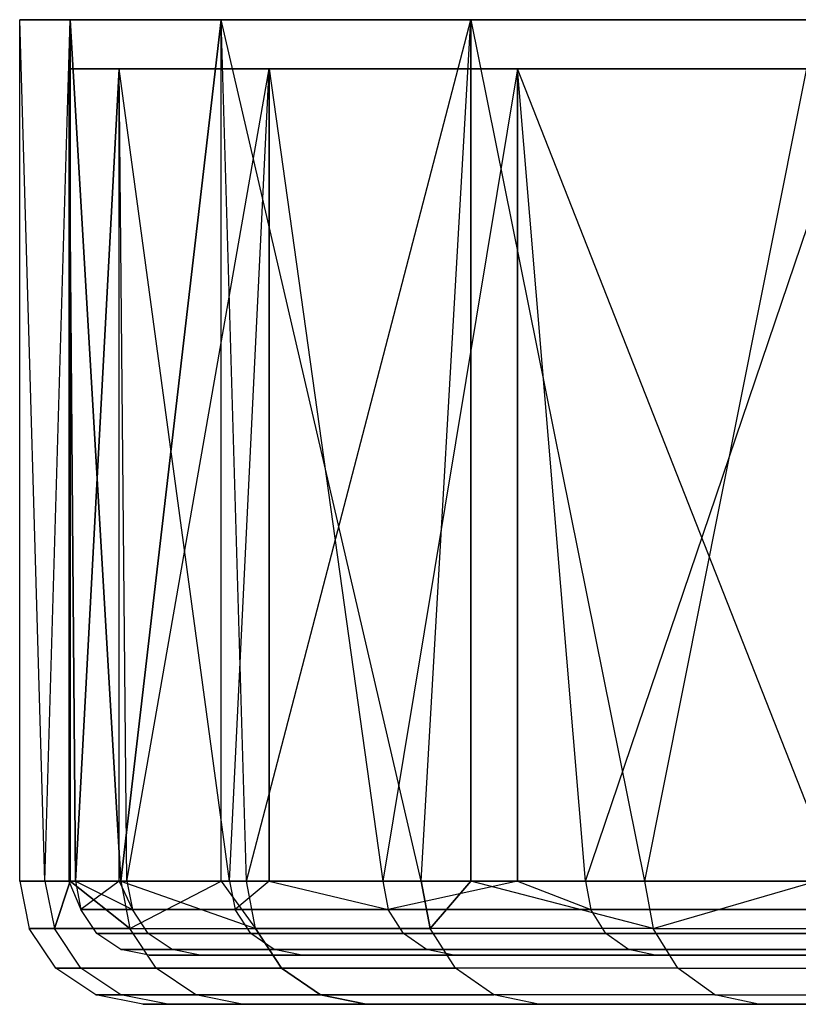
# Model space of a CAD drawing. Extents: x 0.01 to 2.77, y 0.07 to 2.63.
# Tile 1 of 39: x 0.01 to 0.14, y 0.07 to 0.23. Entities that reach past the tile are written whole.
import ezdxf

# ---------------------------------------------------------------- set-up
doc = ezdxf.new("R2010")
doc.units = 0
doc.header["$MEASUREMENT"] = 0
doc.layers.get('0').update_dxf_attribs({"color": 13, "linetype": 'CONTINUOUS'})

# ---------------------------------------------------------------- blocks, each defined once
blk = doc.blocks.new('AVA_LED_PM_STL')
at = {"color": 0}
for p, q in [((0.01782, 0.08749, 1.28625), (0.01378, 0.22528, 1.39173)), ((0.01378, 0.22528, 1.39173), (0.02186, 0.22528, 1.24275)), ((0.01378, 0.08749, 1.39173), (0.01378, 0.22528, 1.39173)), ((0.01782, 0.08749, 1.28625), (0.01378, 0.22528, 1.39173)), ((0.01378, 0.08749, 1.39173), (0.01378, 0.22528, 1.39173)), ((0.01782, 0.08749, 1.49721), (0.01378, 0.22528, 1.39173)), ((0.01782, 0.08749, 1.49721), (0.01378, 0.22528, 1.39173)), ((0.02186, 0.22528, 1.54072), (0.01378, 0.22528, 1.39173)), ((0.01378, 0.22528, 1.39173), (0.02186, 0.22528, 1.24275)), ((0.02186, 0.22528, 1.54072), (0.01378, 0.22528, 1.39173)), ((0.01782, 0.08749, 1.28625), (0.02186, 0.22528, 1.24275)), ((0.01782, 0.08749, 1.28625), (0.02186, 0.22528, 1.24275)), ((0.01782, 0.08749, 1.49721), (0.02186, 0.22528, 1.54072)), ((0.01782, 0.08749, 1.49721), (0.02186, 0.22528, 1.54072)), ((0.02993, 0.08749, 1.18139), (0.02186, 0.22528, 1.24275)), ((0.02186, 0.22528, 1.24275), (0.046, 0.22528, 1.09551)), ((0.02186, 0.08749, 1.24275), (0.02186, 0.22528, 1.24275)), ((0.02993, 0.08749, 1.18139), (0.02186, 0.22528, 1.24275)), ((0.02186, 0.08749, 1.24275), (0.02186, 0.22528, 1.24275)), ((0.046, 0.22528, 1.68795), (0.02186, 0.22528, 1.54072)), ((0.02186, 0.22528, 1.54072), (0.02993, 0.08749, 1.60208)), ((0.02186, 0.22528, 1.54072), (0.02993, 0.08749, 1.60208)), ((0.02186, 0.22528, 1.54072), (0.02186, 0.08749, 1.54072)), ((0.02186, 0.22528, 1.54072), (0.02186, 0.08749, 1.54072)), ((0.02186, 0.22528, 1.24275), (0.046, 0.22528, 1.09551)), ((0.046, 0.22528, 1.68795), (0.02186, 0.22528, 1.54072)), ((0.02993, 0.08749, 1.18139), (0.046, 0.22528, 1.09551)), ((0.02993, 0.08749, 1.18139), (0.046, 0.22528, 1.09551)), ((0.046, 0.22528, 1.68795), (0.02993, 0.08749, 1.60208)), ((0.046, 0.22528, 1.68795), (0.02993, 0.08749, 1.60208)), ((0.05003, 0.08749, 1.07776), (0.046, 0.22528, 1.09551)), ((0.046, 0.22528, 1.09551), (0.08591, 0.22528, 0.95175)), ((0.046, 0.08749, 1.09551), (0.046, 0.22528, 1.09551)), ((0.05003, 0.08749, 1.07776), (0.046, 0.22528, 1.09551)), ((0.046, 0.08749, 1.09551), (0.046, 0.22528, 1.09551)), ((0.046, 0.08749, 1.68795), (0.046, 0.22528, 1.68795)), ((0.05003, 0.08749, 1.7057), (0.046, 0.22528, 1.68795)), ((0.046, 0.08749, 1.68795), (0.046, 0.22528, 1.68795)), ((0.05003, 0.08749, 1.7057), (0.046, 0.22528, 1.68795)), ((0.078, 0.08749, 1.80749), (0.046, 0.22528, 1.68795)), ((0.078, 0.08749, 1.80749), (0.046, 0.22528, 1.68795)), ((0.08591, 0.22528, 1.83171), (0.046, 0.22528, 1.68795)), ((0.046, 0.22528, 1.09551), (0.08591, 0.22528, 0.95175)), ((0.08591, 0.22528, 1.83171), (0.046, 0.22528, 1.68795)), ((0.05003, 0.08749, 1.07776), (0.08591, 0.22528, 0.95175)), ((0.05003, 0.08749, 1.07776), (0.08591, 0.22528, 0.95175)), ((0.078, 0.08749, 0.97598), (0.08591, 0.22528, 0.95175)), ((0.078, 0.08749, 0.97598), (0.08591, 0.22528, 0.95175)), ((0.078, 0.08749, 1.80749), (0.08591, 0.22528, 1.83171)), ((0.078, 0.08749, 1.80749), (0.08591, 0.22528, 1.83171)), ((0.08591, 0.08749, 0.95175), (0.08591, 0.22528, 0.95175)), ((0.08591, 0.22528, 0.95175), (0.11368, 0.08749, 0.87663)), ((0.08591, 0.22528, 0.95175), (0.11368, 0.08749, 0.87663)), ((0.08591, 0.22528, 0.95175), (0.14114, 0.22528, 0.81314)), ((0.08591, 0.08749, 0.95175), (0.08591, 0.22528, 0.95175)), ((0.14114, 0.22528, 1.97032), (0.08591, 0.22528, 1.83171)), ((0.08591, 0.22528, 1.83171), (0.11368, 0.08749, 1.90683)), ((0.08591, 0.22528, 1.83171), (0.11368, 0.08749, 1.90683)), ((0.08591, 0.22528, 1.83171), (0.08591, 0.08749, 1.83171)), ((0.08591, 0.22528, 1.83171), (0.08591, 0.08749, 1.83171)), ((0.08591, 0.22528, 0.95175), (0.14114, 0.22528, 0.81314)), ((0.14114, 0.22528, 1.97032), (0.08591, 0.22528, 1.83171)), ((0.14114, 0.22528, 0.81314), (0.11368, 0.08749, 0.87663)), ((0.14114, 0.22528, 0.81314), (0.11368, 0.08749, 0.87663)), ((0.14114, 0.22528, 1.97032), (0.11368, 0.08749, 1.90683)), ((0.14114, 0.22528, 1.97032), (0.11368, 0.08749, 1.90683)), ((0.02268, 0.08749, 1.44486), (0.02165, 0.21741, 1.39173)), ((0.02165, 0.21741, 1.39173), (0.02968, 0.21741, 1.53986)), ((0.02968, 0.21741, 1.2436), (0.02165, 0.21741, 1.39173)), ((0.02165, 0.21741, 1.39173), (0.02268, 0.08749, 1.33861)), ((0.02165, 0.21741, 1.39173), (0.02268, 0.08749, 1.33861)), ((0.02165, 0.21741, 1.39173), (0.02165, 0.08749, 1.39173)), ((0.02165, 0.21741, 1.39173), (0.02165, 0.08749, 1.39173)), ((0.02268, 0.08749, 1.44486), (0.02165, 0.21741, 1.39173)), ((0.02165, 0.21741, 1.39173), (0.02968, 0.21741, 1.53986)), ((0.02968, 0.21741, 1.2436), (0.02165, 0.21741, 1.39173)), ((0.02268, 0.08749, 1.44486), (0.02968, 0.21741, 1.53986)), ((0.02268, 0.08749, 1.44486), (0.02968, 0.21741, 1.53986)), ((0.02968, 0.21741, 1.2436), (0.02268, 0.08749, 1.33861)), ((0.02968, 0.21741, 1.2436), (0.02268, 0.08749, 1.33861)), ((0.03092, 0.08749, 1.55079), (0.02968, 0.21741, 1.53986)), ((0.02968, 0.21741, 1.53986), (0.05369, 0.21741, 1.68626)), ((0.02968, 0.08749, 1.53986), (0.02968, 0.21741, 1.53986)), ((0.03092, 0.08749, 1.55079), (0.02968, 0.21741, 1.53986)), ((0.02968, 0.08749, 1.53986), (0.02968, 0.21741, 1.53986)), ((0.02968, 0.08749, 1.2436), (0.02968, 0.21741, 1.2436)), ((0.03092, 0.08749, 1.23268), (0.02968, 0.21741, 1.2436)), ((0.02968, 0.08749, 1.2436), (0.02968, 0.21741, 1.2436)), ((0.03092, 0.08749, 1.23268), (0.02968, 0.21741, 1.2436)), ((0.04734, 0.08749, 1.1277), (0.02968, 0.21741, 1.2436)), ((0.04734, 0.08749, 1.1277), (0.02968, 0.21741, 1.2436)), ((0.05369, 0.21741, 1.09721), (0.02968, 0.21741, 1.2436)), ((0.02968, 0.21741, 1.53986), (0.05369, 0.21741, 1.68626)), ((0.05369, 0.21741, 1.09721), (0.02968, 0.21741, 1.2436)), ((0.03092, 0.08749, 1.55079), (0.05369, 0.21741, 1.68626)), ((0.03092, 0.08749, 1.55079), (0.05369, 0.21741, 1.68626)), ((0.04734, 0.08749, 1.65576), (0.05369, 0.21741, 1.68626)), ((0.04734, 0.08749, 1.65576), (0.05369, 0.21741, 1.68626)), ((0.04734, 0.08749, 1.1277), (0.05369, 0.21741, 1.09721)), ((0.04734, 0.08749, 1.1277), (0.05369, 0.21741, 1.09721)), ((0.05369, 0.08749, 1.68626), (0.05369, 0.21741, 1.68626)), ((0.05369, 0.21741, 1.68626), (0.07184, 0.08749, 1.75915)), ((0.05369, 0.21741, 1.68626), (0.07184, 0.08749, 1.75915)), ((0.05369, 0.21741, 1.68626), (0.09337, 0.21741, 1.8292)), ((0.05369, 0.08749, 1.68626), (0.05369, 0.21741, 1.68626)), ((0.09337, 0.21741, 0.95426), (0.05369, 0.21741, 1.09721)), ((0.05369, 0.21741, 1.09721), (0.07184, 0.08749, 1.02431)), ((0.05369, 0.21741, 1.09721), (0.07184, 0.08749, 1.02431)), ((0.05369, 0.21741, 1.09721), (0.05369, 0.08749, 1.09721)), ((0.05369, 0.21741, 1.09721), (0.05369, 0.08749, 1.09721)), ((0.09337, 0.21741, 0.95426), (0.05369, 0.21741, 1.09721)), ((0.05369, 0.21741, 1.68626), (0.09337, 0.21741, 1.8292)), ((0.09337, 0.21741, 1.8292), (0.07184, 0.08749, 1.75915)), ((0.09337, 0.21741, 1.8292), (0.07184, 0.08749, 1.75915)), ((0.09337, 0.21741, 0.95426), (0.07184, 0.08749, 1.02431)), ((0.09337, 0.21741, 0.95426), (0.07184, 0.08749, 1.02431)), ((0.10428, 0.08749, 1.86033), (0.09337, 0.21741, 1.8292)), ((0.09337, 0.21741, 1.8292), (0.14828, 0.21741, 1.96701)), ((0.09337, 0.21741, 1.8292), (0.09337, 0.08749, 1.8292)), ((0.09337, 0.21741, 1.8292), (0.09337, 0.08749, 1.8292)), ((0.10428, 0.08749, 1.86033), (0.09337, 0.21741, 1.8292)), ((0.09337, 0.08749, 0.95426), (0.09337, 0.21741, 0.95426)), ((0.10428, 0.08749, 0.92314), (0.09337, 0.21741, 0.95426)), ((0.09337, 0.08749, 0.95426), (0.09337, 0.21741, 0.95426)), ((0.10428, 0.08749, 0.92314), (0.09337, 0.21741, 0.95426)), ((0.14446, 0.08749, 0.82478), (0.09337, 0.21741, 0.95426)), ((0.14446, 0.08749, 0.82478), (0.09337, 0.21741, 0.95426)), ((0.14828, 0.21741, 0.81645), (0.09337, 0.21741, 0.95426)), ((0.14828, 0.21741, 0.81645), (0.09337, 0.21741, 0.95426)), ((0.09337, 0.21741, 1.8292), (0.14828, 0.21741, 1.96701)), ((0.10428, 0.08749, 1.86033), (0.14828, 0.21741, 1.96701)), ((0.10428, 0.08749, 1.86033), (0.14828, 0.21741, 1.96701)), ((0.01782, 0.08749, 1.28625), (0.01378, 0.08749, 1.39173)), ((0.01378, 0.08749, 1.39173), (0.01782, 0.08749, 1.49721)), ((0.01378, 0.08749, 1.39173), (0.01782, 0.08749, 1.49721)), ((0.01378, 0.08749, 1.39173), (0.01528, 0.07995, 1.39173)), ((0.01782, 0.08749, 1.28625), (0.01378, 0.08749, 1.39173)), ((0.01378, 0.08749, 1.39173), (0.01528, 0.07995, 1.39173)), ((0.02186, 0.08749, 1.24275), (0.01782, 0.08749, 1.28625)), ((0.01782, 0.08749, 1.49721), (0.02186, 0.08749, 1.54072)), ((0.01782, 0.08749, 1.49721), (0.02186, 0.08749, 1.54072)), ((0.01782, 0.08749, 1.49721), (0.01932, 0.07995, 1.4971)), ((0.01782, 0.08749, 1.49721), (0.01932, 0.07995, 1.4971)), ((0.01782, 0.08749, 1.28625), (0.01932, 0.07995, 1.28637)), ((0.01782, 0.08749, 1.28625), (0.01932, 0.07995, 1.28637)), ((0.02186, 0.08749, 1.24275), (0.01782, 0.08749, 1.28625)), ((0.01932, 0.07995, 1.4971), (0.02186, 0.08749, 1.54072)), ((0.02186, 0.08749, 1.24275), (0.01932, 0.07995, 1.28637)), ((0.02186, 0.08749, 1.24275), (0.01932, 0.07995, 1.28637)), ((0.01932, 0.07995, 1.4971), (0.02186, 0.08749, 1.54072)), ((0.02268, 0.08749, 1.33861), (0.02165, 0.08749, 1.39173)), ((0.02165, 0.08749, 1.39173), (0.02358, 0.08297, 1.33864)), ((0.02165, 0.08749, 1.39173), (0.02358, 0.08297, 1.33864)), ((0.02165, 0.08749, 1.39173), (0.02358, 0.08297, 1.44482)), ((0.02165, 0.08749, 1.39173), (0.02358, 0.08297, 1.44482)), ((0.02165, 0.08749, 1.39173), (0.02268, 0.08749, 1.44486)), ((0.02268, 0.08749, 1.33861), (0.02165, 0.08749, 1.39173)), ((0.02165, 0.08749, 1.39173), (0.02268, 0.08749, 1.44486)), ((0.02993, 0.08749, 1.18139), (0.02186, 0.08749, 1.24275)), ((0.02186, 0.08749, 1.54072), (0.02993, 0.08749, 1.60208)), ((0.02186, 0.08749, 1.24275), (0.03141, 0.07995, 1.18162)), ((0.02186, 0.08749, 1.24275), (0.03141, 0.07995, 1.18162)), ((0.02993, 0.08749, 1.18139), (0.02186, 0.08749, 1.24275)), ((0.03141, 0.07995, 1.60185), (0.02186, 0.08749, 1.54072)), ((0.03141, 0.07995, 1.60185), (0.02186, 0.08749, 1.54072)), ((0.02186, 0.08749, 1.54072), (0.02993, 0.08749, 1.60208)), ((0.02968, 0.08749, 1.2436), (0.02268, 0.08749, 1.33861)), ((0.02268, 0.08749, 1.33861), (0.02358, 0.08297, 1.33864)), ((0.02268, 0.08749, 1.33861), (0.02358, 0.08297, 1.33864)), ((0.02268, 0.08749, 1.44486), (0.02358, 0.08297, 1.44482)), ((0.02268, 0.08749, 1.44486), (0.02358, 0.08297, 1.44482)), ((0.02268, 0.08749, 1.44486), (0.03181, 0.08297, 1.55068)), ((0.02268, 0.08749, 1.44486), (0.02968, 0.08749, 1.53986)), ((0.02268, 0.08749, 1.44486), (0.03181, 0.08297, 1.55068)), ((0.02268, 0.08749, 1.44486), (0.02968, 0.08749, 1.53986)), ((0.02968, 0.08749, 1.2436), (0.02268, 0.08749, 1.33861)), ((0.02968, 0.08749, 1.2436), (0.02358, 0.08297, 1.33864)), ((0.02968, 0.08749, 1.2436), (0.02358, 0.08297, 1.33864)), ((0.03092, 0.08749, 1.23268), (0.02968, 0.08749, 1.2436)), ((0.02968, 0.08749, 1.2436), (0.03181, 0.08297, 1.23278)), ((0.02968, 0.08749, 1.2436), (0.03181, 0.08297, 1.23278)), ((0.02968, 0.08749, 1.53986), (0.03181, 0.08297, 1.55068)), ((0.02968, 0.08749, 1.53986), (0.03181, 0.08297, 1.55068)), ((0.02968, 0.08749, 1.53986), (0.03092, 0.08749, 1.55079)), ((0.02968, 0.08749, 1.53986), (0.03092, 0.08749, 1.55079)), ((0.03092, 0.08749, 1.23268), (0.02968, 0.08749, 1.2436)), ((0.046, 0.08749, 1.09551), (0.02993, 0.08749, 1.18139)), ((0.02993, 0.08749, 1.60208), (0.046, 0.08749, 1.68795)), ((0.02993, 0.08749, 1.60208), (0.046, 0.08749, 1.68795)), ((0.02993, 0.08749, 1.60208), (0.03141, 0.07995, 1.60185)), ((0.02993, 0.08749, 1.18139), (0.03141, 0.07995, 1.18162)), ((0.02993, 0.08749, 1.18139), (0.03141, 0.07995, 1.18162)), ((0.02993, 0.08749, 1.18139), (0.05148, 0.07995, 1.0781)), ((0.02993, 0.08749, 1.18139), (0.05148, 0.07995, 1.0781)), ((0.046, 0.08749, 1.09551), (0.02993, 0.08749, 1.18139)), ((0.02993, 0.08749, 1.60208), (0.03141, 0.07995, 1.60185)), ((0.04734, 0.08749, 1.1277), (0.03092, 0.08749, 1.23268)), ((0.03092, 0.08749, 1.23268), (0.03181, 0.08297, 1.23278)), ((0.03092, 0.08749, 1.23268), (0.03181, 0.08297, 1.23278)), ((0.03092, 0.08749, 1.55079), (0.03181, 0.08297, 1.55068)), ((0.03092, 0.08749, 1.55079), (0.03181, 0.08297, 1.55068)), ((0.03092, 0.08749, 1.55079), (0.04734, 0.08749, 1.65576)), ((0.03092, 0.08749, 1.55079), (0.04734, 0.08749, 1.65576)), ((0.04734, 0.08749, 1.1277), (0.03092, 0.08749, 1.23268)), ((0.03141, 0.07995, 1.60185), (0.046, 0.08749, 1.68795)), ((0.03141, 0.07995, 1.60185), (0.046, 0.08749, 1.68795)), ((0.05003, 0.08749, 1.07776), (0.046, 0.08749, 1.09551)), ((0.046, 0.08749, 1.68795), (0.05003, 0.08749, 1.7057)), ((0.046, 0.08749, 1.09551), (0.05148, 0.07995, 1.0781)), ((0.046, 0.08749, 1.09551), (0.05148, 0.07995, 1.0781)), ((0.05003, 0.08749, 1.07776), (0.046, 0.08749, 1.09551)), ((0.046, 0.08749, 1.68795), (0.05003, 0.08749, 1.7057)), ((0.046, 0.08749, 1.68795), (0.05148, 0.07995, 1.70536)), ((0.046, 0.08749, 1.68795), (0.05148, 0.07995, 1.70536)), ((0.05369, 0.08749, 1.09721), (0.04734, 0.08749, 1.1277)), ((0.04734, 0.08749, 1.1277), (0.04822, 0.08297, 1.12787)), ((0.04734, 0.08749, 1.1277), (0.04822, 0.08297, 1.12787)), ((0.04734, 0.08749, 1.65576), (0.04822, 0.08297, 1.65559)), ((0.04734, 0.08749, 1.65576), (0.04822, 0.08297, 1.65559)), ((0.04734, 0.08749, 1.65576), (0.05369, 0.08749, 1.68626)), ((0.04734, 0.08749, 1.65576), (0.05369, 0.08749, 1.68626)), ((0.05369, 0.08749, 1.09721), (0.04734, 0.08749, 1.1277)), ((0.05369, 0.08749, 1.09721), (0.04822, 0.08297, 1.12787)), ((0.05369, 0.08749, 1.09721), (0.04822, 0.08297, 1.12787)), ((0.05369, 0.08749, 1.68626), (0.04822, 0.08297, 1.65559)), ((0.05369, 0.08749, 1.68626), (0.04822, 0.08297, 1.65559)), ((0.078, 0.08749, 0.97598), (0.05003, 0.08749, 1.07776)), ((0.05003, 0.08749, 1.7057), (0.078, 0.08749, 1.80749)), ((0.05148, 0.07995, 1.0781), (0.05003, 0.08749, 1.07776)), ((0.078, 0.08749, 0.97598), (0.05003, 0.08749, 1.07776)), ((0.05148, 0.07995, 1.0781), (0.05003, 0.08749, 1.07776)), ((0.05148, 0.07995, 1.70536), (0.05003, 0.08749, 1.7057)), ((0.05003, 0.08749, 1.7057), (0.078, 0.08749, 1.80749)), ((0.05148, 0.07995, 1.70536), (0.05003, 0.08749, 1.7057)), ((0.07184, 0.08749, 1.02431), (0.05369, 0.08749, 1.09721)), ((0.05369, 0.08749, 1.09721), (0.0727, 0.08297, 1.02456)), ((0.05369, 0.08749, 1.09721), (0.0727, 0.08297, 1.02456)), ((0.05369, 0.08749, 1.68626), (0.0727, 0.08297, 1.75891)), ((0.05369, 0.08749, 1.68626), (0.07184, 0.08749, 1.75915)), ((0.05369, 0.08749, 1.68626), (0.0727, 0.08297, 1.75891)), ((0.05369, 0.08749, 1.68626), (0.07184, 0.08749, 1.75915)), ((0.07184, 0.08749, 1.02431), (0.05369, 0.08749, 1.09721)), ((0.09337, 0.08749, 0.95426), (0.07184, 0.08749, 1.02431)), ((0.07184, 0.08749, 1.02431), (0.0727, 0.08297, 1.02456)), ((0.07184, 0.08749, 1.02431), (0.0727, 0.08297, 1.02456)), ((0.07184, 0.08749, 1.75915), (0.0727, 0.08297, 1.75891)), ((0.07184, 0.08749, 1.75915), (0.0727, 0.08297, 1.75891)), ((0.07184, 0.08749, 1.75915), (0.09337, 0.08749, 1.8292)), ((0.07184, 0.08749, 1.75915), (0.09337, 0.08749, 1.8292)), ((0.09337, 0.08749, 0.95426), (0.07184, 0.08749, 1.02431)), ((0.09337, 0.08749, 0.95426), (0.0727, 0.08297, 1.02456)), ((0.09337, 0.08749, 0.95426), (0.0727, 0.08297, 1.02456)), ((0.09337, 0.08749, 1.8292), (0.0727, 0.08297, 1.75891)), ((0.09337, 0.08749, 1.8292), (0.0727, 0.08297, 1.75891)), ((0.08591, 0.08749, 0.95175), (0.078, 0.08749, 0.97598)), ((0.078, 0.08749, 1.80749), (0.08591, 0.08749, 1.83171)), ((0.078, 0.08749, 1.80749), (0.08591, 0.08749, 1.83171)), ((0.078, 0.08749, 1.80749), (0.07943, 0.07995, 1.80704)), ((0.08591, 0.08749, 0.95175), (0.078, 0.08749, 0.97598)), ((0.07943, 0.07995, 0.97643), (0.078, 0.08749, 0.97598)), ((0.07943, 0.07995, 0.97643), (0.078, 0.08749, 0.97598)), ((0.078, 0.08749, 1.80749), (0.07943, 0.07995, 1.80704)), ((0.07943, 0.07995, 1.80704), (0.08591, 0.08749, 1.83171)), ((0.08591, 0.08749, 0.95175), (0.07943, 0.07995, 0.97643)), ((0.08591, 0.08749, 0.95175), (0.07943, 0.07995, 0.97643)), ((0.07943, 0.07995, 1.80704), (0.08591, 0.08749, 1.83171)), ((0.11368, 0.08749, 0.87663), (0.08591, 0.08749, 0.95175)), ((0.08591, 0.08749, 1.83171), (0.11368, 0.08749, 1.90683)), ((0.11368, 0.08749, 0.87663), (0.08591, 0.08749, 0.95175)), ((0.11507, 0.07995, 0.87719), (0.08591, 0.08749, 0.95175)), ((0.11507, 0.07995, 0.87719), (0.08591, 0.08749, 0.95175)), ((0.11507, 0.07995, 1.90627), (0.08591, 0.08749, 1.83171)), ((0.11507, 0.07995, 1.90627), (0.08591, 0.08749, 1.83171)), ((0.08591, 0.08749, 1.83171), (0.11368, 0.08749, 1.90683)), ((0.10428, 0.08749, 0.92314), (0.09337, 0.08749, 0.95426)), ((0.09337, 0.08749, 0.95426), (0.10512, 0.08297, 0.92345)), ((0.09337, 0.08749, 0.95426), (0.10512, 0.08297, 0.92345)), ((0.09337, 0.08749, 1.8292), (0.10512, 0.08297, 1.86002)), ((0.09337, 0.08749, 1.8292), (0.10512, 0.08297, 1.86002)), ((0.09337, 0.08749, 1.8292), (0.10428, 0.08749, 1.86033)), ((0.09337, 0.08749, 1.8292), (0.10428, 0.08749, 1.86033)), ((0.10428, 0.08749, 0.92314), (0.09337, 0.08749, 0.95426)), ((0.14446, 0.08749, 0.82478), (0.10428, 0.08749, 0.92314)), ((0.10428, 0.08749, 0.92314), (0.10512, 0.08297, 0.92345)), ((0.10428, 0.08749, 0.92314), (0.10512, 0.08297, 0.92345)), ((0.10428, 0.08749, 1.86033), (0.10512, 0.08297, 1.86002)), ((0.10428, 0.08749, 1.86033), (0.10512, 0.08297, 1.86002)), ((0.10428, 0.08749, 1.86033), (0.14446, 0.08749, 1.95869)), ((0.10428, 0.08749, 1.86033), (0.14446, 0.08749, 1.95869)), ((0.14446, 0.08749, 0.82478), (0.10428, 0.08749, 0.92314)), ((0.14114, 0.08749, 0.81314), (0.11368, 0.08749, 0.87663)), ((0.11368, 0.08749, 1.90683), (0.14114, 0.08749, 1.97032)), ((0.11368, 0.08749, 1.90683), (0.14114, 0.08749, 1.97032)), ((0.11368, 0.08749, 1.90683), (0.11507, 0.07995, 1.90627)), ((0.11368, 0.08749, 0.87663), (0.11507, 0.07995, 0.87719)), ((0.11368, 0.08749, 0.87663), (0.11507, 0.07995, 0.87719)), ((0.14114, 0.08749, 0.81314), (0.11368, 0.08749, 0.87663)), ((0.11368, 0.08749, 1.90683), (0.11507, 0.07995, 1.90627)), ((0.11507, 0.07995, 1.90627), (0.14114, 0.08749, 1.97032)), ((0.11507, 0.07995, 0.87719), (0.14114, 0.08749, 0.81314)), ((0.11507, 0.07995, 0.87719), (0.14114, 0.08749, 0.81314)), ((0.11507, 0.07995, 1.90627), (0.14114, 0.08749, 1.97032)), ((0.02358, 0.08297, 1.33864), (0.03181, 0.08297, 1.23278)), ((0.02358, 0.08297, 1.44482), (0.02358, 0.08297, 1.33864)), ((0.03181, 0.08297, 1.55068), (0.02358, 0.08297, 1.44482)), ((0.02614, 0.07914, 1.44472), (0.02358, 0.08297, 1.44482)), ((0.03181, 0.08297, 1.55068), (0.02358, 0.08297, 1.44482)), ((0.02614, 0.07914, 1.44472), (0.02358, 0.08297, 1.44482)), ((0.02614, 0.07914, 1.33874), (0.02358, 0.08297, 1.33864)), ((0.02358, 0.08297, 1.44482), (0.02358, 0.08297, 1.33864)), ((0.02614, 0.07914, 1.33874), (0.02358, 0.08297, 1.33864)), ((0.02358, 0.08297, 1.33864), (0.03181, 0.08297, 1.23278)), ((0.03181, 0.08297, 1.23278), (0.04822, 0.08297, 1.12787)), ((0.04822, 0.08297, 1.65559), (0.03181, 0.08297, 1.55068)), ((0.03435, 0.07914, 1.55039), (0.03181, 0.08297, 1.55068)), ((0.04822, 0.08297, 1.65559), (0.03181, 0.08297, 1.55068)), ((0.03435, 0.07914, 1.55039), (0.03181, 0.08297, 1.55068)), ((0.03435, 0.07914, 1.23308), (0.03181, 0.08297, 1.23278)), ((0.03435, 0.07914, 1.23308), (0.03181, 0.08297, 1.23278)), ((0.03181, 0.08297, 1.23278), (0.04822, 0.08297, 1.12787)), ((0.04822, 0.08297, 1.12787), (0.0727, 0.08297, 1.02456)), ((0.0727, 0.08297, 1.75891), (0.04822, 0.08297, 1.65559)), ((0.05073, 0.07914, 1.6551), (0.04822, 0.08297, 1.65559)), ((0.0727, 0.08297, 1.75891), (0.04822, 0.08297, 1.65559)), ((0.05073, 0.07914, 1.6551), (0.04822, 0.08297, 1.65559)), ((0.05073, 0.07914, 1.12837), (0.04822, 0.08297, 1.12787)), ((0.05073, 0.07914, 1.12837), (0.04822, 0.08297, 1.12787)), ((0.04822, 0.08297, 1.12787), (0.0727, 0.08297, 1.02456)), ((0.0727, 0.08297, 1.02456), (0.10512, 0.08297, 0.92345)), ((0.10512, 0.08297, 1.86002), (0.0727, 0.08297, 1.75891)), ((0.07517, 0.07914, 1.75822), (0.0727, 0.08297, 1.75891)), ((0.10512, 0.08297, 1.86002), (0.0727, 0.08297, 1.75891)), ((0.07517, 0.07914, 1.75822), (0.0727, 0.08297, 1.75891)), ((0.07517, 0.07914, 1.02524), (0.0727, 0.08297, 1.02456)), ((0.07517, 0.07914, 1.02524), (0.0727, 0.08297, 1.02456)), ((0.0727, 0.08297, 1.02456), (0.10512, 0.08297, 0.92345)), ((0.10512, 0.08297, 0.92345), (0.14528, 0.08297, 0.82515)), ((0.14528, 0.08297, 1.95831), (0.10512, 0.08297, 1.86002)), ((0.10753, 0.07914, 1.85914), (0.10512, 0.08297, 1.86002)), ((0.14528, 0.08297, 1.95831), (0.10512, 0.08297, 1.86002)), ((0.10753, 0.07914, 1.85914), (0.10512, 0.08297, 1.86002)), ((0.10753, 0.07914, 0.92432), (0.10512, 0.08297, 0.92345)), ((0.10753, 0.07914, 0.92432), (0.10512, 0.08297, 0.92345)), ((0.10512, 0.08297, 0.92345), (0.14528, 0.08297, 0.82515)), ((0.01955, 0.07357, 1.39173), (0.01528, 0.07995, 1.39173)), ((0.01528, 0.07995, 1.39173), (0.01932, 0.07995, 1.28637)), ((0.01932, 0.07995, 1.4971), (0.01528, 0.07995, 1.39173)), ((0.01955, 0.07357, 1.39173), (0.01528, 0.07995, 1.39173)), ((0.01932, 0.07995, 1.4971), (0.01528, 0.07995, 1.39173)), ((0.01528, 0.07995, 1.39173), (0.01932, 0.07995, 1.28637)), ((0.02357, 0.07357, 1.28669), (0.01932, 0.07995, 1.28637)), ((0.01932, 0.07995, 1.28637), (0.03141, 0.07995, 1.18162)), ((0.02357, 0.07357, 1.28669), (0.01932, 0.07995, 1.28637)), ((0.02357, 0.07357, 1.49677), (0.01932, 0.07995, 1.4971)), ((0.01932, 0.07995, 1.28637), (0.03141, 0.07995, 1.18162)), ((0.03141, 0.07995, 1.60185), (0.01932, 0.07995, 1.4971)), ((0.02357, 0.07357, 1.49677), (0.01932, 0.07995, 1.4971)), ((0.03141, 0.07995, 1.60185), (0.01932, 0.07995, 1.4971)), ((0.03435, 0.07914, 1.55039), (0.02614, 0.07914, 1.44472)), ((0.02614, 0.07914, 1.44472), (0.02614, 0.07914, 1.33874)), ((0.02614, 0.07914, 1.33874), (0.03435, 0.07914, 1.23308)), ((0.02997, 0.07658, 1.44457), (0.02614, 0.07914, 1.44472)), ((0.03435, 0.07914, 1.55039), (0.02614, 0.07914, 1.44472)), ((0.02997, 0.07658, 1.44457), (0.02614, 0.07914, 1.44472)), ((0.02997, 0.07658, 1.33889), (0.02614, 0.07914, 1.33874)), ((0.02614, 0.07914, 1.44472), (0.02614, 0.07914, 1.33874)), ((0.02997, 0.07658, 1.33889), (0.02614, 0.07914, 1.33874)), ((0.02614, 0.07914, 1.33874), (0.03435, 0.07914, 1.23308)), ((0.03563, 0.07357, 1.18227), (0.03141, 0.07995, 1.18162)), ((0.03141, 0.07995, 1.18162), (0.05148, 0.07995, 1.0781)), ((0.03563, 0.07357, 1.18227), (0.03141, 0.07995, 1.18162)), ((0.03141, 0.07995, 1.18162), (0.05148, 0.07995, 1.0781)), ((0.03563, 0.07357, 1.6012), (0.03141, 0.07995, 1.60185)), ((0.03141, 0.07995, 1.60185), (0.05148, 0.07995, 1.70536)), ((0.03141, 0.07995, 1.60185), (0.05148, 0.07995, 1.70536)), ((0.03563, 0.07357, 1.6012), (0.03141, 0.07995, 1.60185)), ((0.05073, 0.07914, 1.6551), (0.03435, 0.07914, 1.55039)), ((0.03435, 0.07914, 1.23308), (0.05073, 0.07914, 1.12837)), ((0.03816, 0.07658, 1.54994), (0.03435, 0.07914, 1.55039)), ((0.05073, 0.07914, 1.6551), (0.03435, 0.07914, 1.55039)), ((0.03816, 0.07658, 1.54994), (0.03435, 0.07914, 1.55039)), ((0.03816, 0.07658, 1.23352), (0.03435, 0.07914, 1.23308)), ((0.03816, 0.07658, 1.23352), (0.03435, 0.07914, 1.23308)), ((0.03435, 0.07914, 1.23308), (0.05073, 0.07914, 1.12837)), ((0.07517, 0.07914, 1.75822), (0.05073, 0.07914, 1.6551)), ((0.05073, 0.07914, 1.12837), (0.07517, 0.07914, 1.02524)), ((0.05449, 0.07658, 1.65436), (0.05073, 0.07914, 1.6551)), ((0.07517, 0.07914, 1.75822), (0.05073, 0.07914, 1.6551)), ((0.05449, 0.07658, 1.65436), (0.05073, 0.07914, 1.6551)), ((0.05449, 0.07658, 1.12911), (0.05073, 0.07914, 1.12837)), ((0.05449, 0.07658, 1.12911), (0.05073, 0.07914, 1.12837)), ((0.05073, 0.07914, 1.12837), (0.07517, 0.07914, 1.02524)), ((0.05148, 0.07995, 1.0781), (0.05564, 0.07357, 1.07907)), ((0.05148, 0.07995, 1.0781), (0.05564, 0.07357, 1.07907)), ((0.05148, 0.07995, 1.0781), (0.07943, 0.07995, 0.97643)), ((0.05148, 0.07995, 1.0781), (0.07943, 0.07995, 0.97643)), ((0.05564, 0.07357, 1.70439), (0.05148, 0.07995, 1.70536)), ((0.07943, 0.07995, 1.80704), (0.05148, 0.07995, 1.70536)), ((0.05564, 0.07357, 1.70439), (0.05148, 0.07995, 1.70536)), ((0.07943, 0.07995, 1.80704), (0.05148, 0.07995, 1.70536)), ((0.10753, 0.07914, 1.85914), (0.07517, 0.07914, 1.75822)), ((0.07517, 0.07914, 1.02524), (0.10753, 0.07914, 0.92432)), ((0.07886, 0.07658, 1.75719), (0.07517, 0.07914, 1.75822)), ((0.10753, 0.07914, 1.85914), (0.07517, 0.07914, 1.75822)), ((0.07886, 0.07658, 1.75719), (0.07517, 0.07914, 1.75822)), ((0.07886, 0.07658, 1.02627), (0.07517, 0.07914, 1.02524)), ((0.07886, 0.07658, 1.02627), (0.07517, 0.07914, 1.02524)), ((0.07517, 0.07914, 1.02524), (0.10753, 0.07914, 0.92432)), ((0.11507, 0.07995, 0.87719), (0.07943, 0.07995, 0.97643)), ((0.11507, 0.07995, 0.87719), (0.07943, 0.07995, 0.97643)), ((0.08349, 0.07357, 0.97772), (0.07943, 0.07995, 0.97643)), ((0.08349, 0.07357, 0.97772), (0.07943, 0.07995, 0.97643)), ((0.08349, 0.07357, 1.80575), (0.07943, 0.07995, 1.80704)), ((0.11507, 0.07995, 1.90627), (0.07943, 0.07995, 1.80704)), ((0.08349, 0.07357, 1.80575), (0.07943, 0.07995, 1.80704)), ((0.11507, 0.07995, 1.90627), (0.07943, 0.07995, 1.80704)), ((0.14761, 0.07914, 1.95725), (0.10753, 0.07914, 1.85914)), ((0.10753, 0.07914, 0.92432), (0.14761, 0.07914, 0.82621)), ((0.11113, 0.07658, 1.85783), (0.10753, 0.07914, 1.85914)), ((0.14761, 0.07914, 1.95725), (0.10753, 0.07914, 1.85914)), ((0.11113, 0.07658, 1.85783), (0.10753, 0.07914, 1.85914)), ((0.11113, 0.07658, 0.92563), (0.10753, 0.07914, 0.92432)), ((0.11113, 0.07658, 0.92563), (0.10753, 0.07914, 0.92432)), ((0.10753, 0.07914, 0.92432), (0.14761, 0.07914, 0.82621)), ((0.11903, 0.07357, 0.87879), (0.11507, 0.07995, 0.87719)), ((0.11507, 0.07995, 0.87719), (0.1582, 0.07995, 0.78097)), ((0.11507, 0.07995, 0.87719), (0.1582, 0.07995, 0.78097)), ((0.11903, 0.07357, 0.87879), (0.11507, 0.07995, 0.87719)), ((0.11903, 0.07357, 1.90468), (0.11507, 0.07995, 1.90627)), ((0.11507, 0.07995, 1.90627), (0.1582, 0.07995, 2.00249)), ((0.11507, 0.07995, 1.90627), (0.1582, 0.07995, 2.00249)), ((0.11903, 0.07357, 1.90468), (0.11507, 0.07995, 1.90627)), ((0.03816, 0.07658, 1.54994), (0.02997, 0.07658, 1.44457)), ((0.02997, 0.07658, 1.44457), (0.02997, 0.07658, 1.33889)), ((0.02997, 0.07658, 1.33889), (0.03816, 0.07658, 1.23352)), ((0.03449, 0.07568, 1.4444), (0.02997, 0.07658, 1.44457)), ((0.03816, 0.07658, 1.54994), (0.02997, 0.07658, 1.44457)), ((0.03449, 0.07568, 1.4444), (0.02997, 0.07658, 1.44457)), ((0.03449, 0.07568, 1.33906), (0.02997, 0.07658, 1.33889)), ((0.02997, 0.07658, 1.44457), (0.02997, 0.07658, 1.33889)), ((0.03449, 0.07568, 1.33906), (0.02997, 0.07658, 1.33889)), ((0.02997, 0.07658, 1.33889), (0.03816, 0.07658, 1.23352)), ((0.04265, 0.07568, 1.23405), (0.03449, 0.07568, 1.33906)), ((0.03449, 0.07568, 1.33906), (0.03449, 0.07568, 1.4444)), ((0.03449, 0.07568, 1.4444), (0.04265, 0.07568, 1.54942)), ((0.03449, 0.07568, 1.4444), (0.04265, 0.07568, 1.54942)), ((0.03449, 0.07568, 1.33906), (0.03449, 0.07568, 1.4444)), ((0.04265, 0.07568, 1.23405), (0.03449, 0.07568, 1.33906)), ((0.05449, 0.07658, 1.65436), (0.03816, 0.07658, 1.54994)), ((0.03816, 0.07658, 1.23352), (0.05449, 0.07658, 1.12911)), ((0.04265, 0.07568, 1.54942), (0.03816, 0.07658, 1.54994)), ((0.05449, 0.07658, 1.65436), (0.03816, 0.07658, 1.54994)), ((0.04265, 0.07568, 1.54942), (0.03816, 0.07658, 1.54994)), ((0.04265, 0.07568, 1.23405), (0.03816, 0.07658, 1.23352)), ((0.04265, 0.07568, 1.23405), (0.03816, 0.07658, 1.23352)), ((0.03816, 0.07658, 1.23352), (0.05449, 0.07658, 1.12911)), ((0.05892, 0.07568, 1.12998), (0.04265, 0.07568, 1.23405)), ((0.04265, 0.07568, 1.54942), (0.05892, 0.07568, 1.65349)), ((0.04265, 0.07568, 1.54942), (0.05892, 0.07568, 1.65349)), ((0.05892, 0.07568, 1.12998), (0.04265, 0.07568, 1.23405)), ((0.07886, 0.07658, 1.75719), (0.05449, 0.07658, 1.65436)), ((0.05449, 0.07658, 1.12911), (0.07886, 0.07658, 1.02627)), ((0.05892, 0.07568, 1.65349), (0.05449, 0.07658, 1.65436)), ((0.07886, 0.07658, 1.75719), (0.05449, 0.07658, 1.65436)), ((0.05892, 0.07568, 1.65349), (0.05449, 0.07658, 1.65436)), ((0.05892, 0.07568, 1.12998), (0.05449, 0.07658, 1.12911)), ((0.05892, 0.07568, 1.12998), (0.05449, 0.07658, 1.12911)), ((0.05449, 0.07658, 1.12911), (0.07886, 0.07658, 1.02627)), ((0.08322, 0.07568, 1.02748), (0.05892, 0.07568, 1.12998)), ((0.05892, 0.07568, 1.65349), (0.08322, 0.07568, 1.75598)), ((0.05892, 0.07568, 1.65349), (0.08322, 0.07568, 1.75598)), ((0.08322, 0.07568, 1.02748), (0.05892, 0.07568, 1.12998)), ((0.11113, 0.07658, 1.85783), (0.07886, 0.07658, 1.75719)), ((0.07886, 0.07658, 1.02627), (0.11113, 0.07658, 0.92563)), ((0.08322, 0.07568, 1.75598), (0.07886, 0.07658, 1.75719)), ((0.11113, 0.07658, 1.85783), (0.07886, 0.07658, 1.75719)), ((0.08322, 0.07568, 1.75598), (0.07886, 0.07658, 1.75719)), ((0.08322, 0.07568, 1.02748), (0.07886, 0.07658, 1.02627)), ((0.08322, 0.07568, 1.02748), (0.07886, 0.07658, 1.02627)), ((0.07886, 0.07658, 1.02627), (0.11113, 0.07658, 0.92563)), ((0.11538, 0.07568, 0.92718), (0.08322, 0.07568, 1.02748)), ((0.08322, 0.07568, 1.75598), (0.11538, 0.07568, 1.85629)), ((0.08322, 0.07568, 1.75598), (0.11538, 0.07568, 1.85629)), ((0.11538, 0.07568, 0.92718), (0.08322, 0.07568, 1.02748)), ((0.1511, 0.07658, 1.95567), (0.11113, 0.07658, 1.85783)), ((0.11113, 0.07658, 0.92563), (0.1511, 0.07658, 0.8278)), ((0.11538, 0.07568, 1.85629), (0.11113, 0.07658, 1.85783)), ((0.1511, 0.07658, 1.95567), (0.11113, 0.07658, 1.85783)), ((0.11538, 0.07568, 1.85629), (0.11113, 0.07658, 1.85783)), ((0.11538, 0.07568, 0.92718), (0.11113, 0.07658, 0.92563)), ((0.11538, 0.07568, 0.92718), (0.11113, 0.07658, 0.92563)), ((0.11113, 0.07658, 0.92563), (0.1511, 0.07658, 0.8278)), ((0.15522, 0.07568, 0.82967), (0.11538, 0.07568, 0.92718)), ((0.11538, 0.07568, 1.85629), (0.15522, 0.07568, 1.9538)), ((0.11538, 0.07568, 1.85629), (0.15522, 0.07568, 1.9538)), ((0.15522, 0.07568, 0.82967), (0.11538, 0.07568, 0.92718)), ((0.02593, 0.0693, 1.39173), (0.01955, 0.07357, 1.39173)), ((0.01955, 0.07357, 1.39173), (0.02357, 0.07357, 1.28669)), ((0.02357, 0.07357, 1.49677), (0.01955, 0.07357, 1.39173)), ((0.02593, 0.0693, 1.39173), (0.01955, 0.07357, 1.39173)), ((0.01955, 0.07357, 1.39173), (0.02357, 0.07357, 1.28669)), ((0.02357, 0.07357, 1.49677), (0.01955, 0.07357, 1.39173)), ((0.02994, 0.0693, 1.28718), (0.02357, 0.07357, 1.28669)), ((0.02357, 0.07357, 1.28669), (0.03563, 0.07357, 1.18227)), ((0.02994, 0.0693, 1.28718), (0.02357, 0.07357, 1.28669)), ((0.02994, 0.0693, 1.49628), (0.02357, 0.07357, 1.49677)), ((0.02357, 0.07357, 1.28669), (0.03563, 0.07357, 1.18227)), ((0.03563, 0.07357, 1.6012), (0.02357, 0.07357, 1.49677)), ((0.02994, 0.0693, 1.49628), (0.02357, 0.07357, 1.49677)), ((0.03563, 0.07357, 1.6012), (0.02357, 0.07357, 1.49677)), ((0.05564, 0.07357, 1.07907), (0.03563, 0.07357, 1.18227)), ((0.04194, 0.0693, 1.18324), (0.03563, 0.07357, 1.18227)), ((0.05564, 0.07357, 1.07907), (0.03563, 0.07357, 1.18227)), ((0.04194, 0.0693, 1.18324), (0.03563, 0.07357, 1.18227)), ((0.04194, 0.0693, 1.60022), (0.03563, 0.07357, 1.6012)), ((0.03563, 0.07357, 1.6012), (0.05564, 0.07357, 1.70439)), ((0.03563, 0.07357, 1.6012), (0.05564, 0.07357, 1.70439)), ((0.04194, 0.0693, 1.60022), (0.03563, 0.07357, 1.6012)), ((0.05564, 0.07357, 1.07907), (0.06186, 0.0693, 1.08053)), ((0.05564, 0.07357, 1.07907), (0.06186, 0.0693, 1.08053)), ((0.05564, 0.07357, 1.07907), (0.08349, 0.07357, 0.97772)), ((0.05564, 0.07357, 1.07907), (0.08349, 0.07357, 0.97772)), ((0.06186, 0.0693, 1.70293), (0.05564, 0.07357, 1.70439)), ((0.08349, 0.07357, 1.80575), (0.05564, 0.07357, 1.70439)), ((0.06186, 0.0693, 1.70293), (0.05564, 0.07357, 1.70439)), ((0.08349, 0.07357, 1.80575), (0.05564, 0.07357, 1.70439)), ((0.11903, 0.07357, 0.87879), (0.08349, 0.07357, 0.97772)), ((0.11903, 0.07357, 0.87879), (0.08349, 0.07357, 0.97772)), ((0.08958, 0.0693, 0.97964), (0.08349, 0.07357, 0.97772)), ((0.08958, 0.0693, 0.97964), (0.08349, 0.07357, 0.97772)), ((0.08958, 0.0693, 1.80382), (0.08349, 0.07357, 1.80575)), ((0.11903, 0.07357, 1.90468), (0.08349, 0.07357, 1.80575)), ((0.08958, 0.0693, 1.80382), (0.08349, 0.07357, 1.80575)), ((0.11903, 0.07357, 1.90468), (0.08349, 0.07357, 1.80575)), ((0.12495, 0.0693, 0.88117), (0.11903, 0.07357, 0.87879)), ((0.11903, 0.07357, 0.87879), (0.16203, 0.07357, 0.78287)), ((0.11903, 0.07357, 0.87879), (0.16203, 0.07357, 0.78287)), ((0.12495, 0.0693, 0.88117), (0.11903, 0.07357, 0.87879)), ((0.12495, 0.0693, 1.90229), (0.11903, 0.07357, 1.90468)), ((0.11903, 0.07357, 1.90468), (0.16203, 0.07357, 2.0006)), ((0.11903, 0.07357, 1.90468), (0.16203, 0.07357, 2.0006)), ((0.12495, 0.0693, 1.90229), (0.11903, 0.07357, 1.90468)), ((0.03346, 0.0678, 1.39173), (0.02593, 0.0693, 1.39173)), ((0.02593, 0.0693, 1.39173), (0.02994, 0.0693, 1.28718)), ((0.02994, 0.0693, 1.49628), (0.02593, 0.0693, 1.39173)), ((0.03346, 0.0678, 1.39173), (0.02593, 0.0693, 1.39173)), ((0.02593, 0.0693, 1.39173), (0.02994, 0.0693, 1.28718)), ((0.02994, 0.0693, 1.49628), (0.02593, 0.0693, 1.39173)), ((0.03745, 0.0678, 1.28776), (0.02994, 0.0693, 1.28718)), ((0.02994, 0.0693, 1.28718), (0.04194, 0.0693, 1.18324)), ((0.03745, 0.0678, 1.28776), (0.02994, 0.0693, 1.28718)), ((0.03745, 0.0678, 1.49571), (0.02994, 0.0693, 1.49628)), ((0.02994, 0.0693, 1.28718), (0.04194, 0.0693, 1.18324)), ((0.04194, 0.0693, 1.60022), (0.02994, 0.0693, 1.49628)), ((0.03745, 0.0678, 1.49571), (0.02994, 0.0693, 1.49628)), ((0.04194, 0.0693, 1.60022), (0.02994, 0.0693, 1.49628)), ((0.06186, 0.0693, 1.08053), (0.04194, 0.0693, 1.18324)), ((0.04938, 0.0678, 1.18439), (0.04194, 0.0693, 1.18324)), ((0.06186, 0.0693, 1.08053), (0.04194, 0.0693, 1.18324)), ((0.04938, 0.0678, 1.18439), (0.04194, 0.0693, 1.18324)), ((0.04938, 0.0678, 1.59907), (0.04194, 0.0693, 1.60022)), ((0.04194, 0.0693, 1.60022), (0.06186, 0.0693, 1.70293)), ((0.04194, 0.0693, 1.60022), (0.06186, 0.0693, 1.70293)), ((0.04938, 0.0678, 1.59907), (0.04194, 0.0693, 1.60022)), ((0.06186, 0.0693, 1.08053), (0.06919, 0.0678, 1.08225)), ((0.06186, 0.0693, 1.08053), (0.06919, 0.0678, 1.08225)), ((0.06186, 0.0693, 1.08053), (0.08958, 0.0693, 0.97964)), ((0.06186, 0.0693, 1.08053), (0.08958, 0.0693, 0.97964)), ((0.06919, 0.0678, 1.70122), (0.06186, 0.0693, 1.70293)), ((0.08958, 0.0693, 1.80382), (0.06186, 0.0693, 1.70293)), ((0.06919, 0.0678, 1.70122), (0.06186, 0.0693, 1.70293)), ((0.08958, 0.0693, 1.80382), (0.06186, 0.0693, 1.70293)), ((0.12495, 0.0693, 0.88117), (0.08958, 0.0693, 0.97964)), ((0.12495, 0.0693, 0.88117), (0.08958, 0.0693, 0.97964)), ((0.09676, 0.0678, 0.98191), (0.08958, 0.0693, 0.97964)), ((0.09676, 0.0678, 0.98191), (0.08958, 0.0693, 0.97964)), ((0.09676, 0.0678, 1.80155), (0.08958, 0.0693, 1.80382)), ((0.12495, 0.0693, 1.90229), (0.08958, 0.0693, 1.80382)), ((0.09676, 0.0678, 1.80155), (0.08958, 0.0693, 1.80382)), ((0.12495, 0.0693, 1.90229), (0.08958, 0.0693, 1.80382)), ((0.13194, 0.0678, 0.88399), (0.12495, 0.0693, 0.88117)), ((0.12495, 0.0693, 0.88117), (0.16775, 0.0693, 0.7857)), ((0.12495, 0.0693, 0.88117), (0.16775, 0.0693, 0.7857)), ((0.13194, 0.0678, 0.88399), (0.12495, 0.0693, 0.88117)), ((0.13194, 0.0678, 1.89948), (0.12495, 0.0693, 1.90229)), ((0.12495, 0.0693, 1.90229), (0.16775, 0.0693, 1.99777)), ((0.12495, 0.0693, 1.90229), (0.16775, 0.0693, 1.99777)), ((0.13194, 0.0678, 1.89948), (0.12495, 0.0693, 1.90229)), ((0.03745, 0.0678, 1.49571), (0.03346, 0.0678, 1.39173)), ((0.03346, 0.0678, 1.39173), (0.03745, 0.0678, 1.28776)), ((0.03346, 0.0678, 1.39173), (0.03745, 0.0678, 1.28776)), ((0.03745, 0.0678, 1.49571), (0.03346, 0.0678, 1.39173)), ((0.04938, 0.0678, 1.59907), (0.03745, 0.0678, 1.49571)), ((0.03745, 0.0678, 1.28776), (0.04938, 0.0678, 1.18439)), ((0.03745, 0.0678, 1.28776), (0.04938, 0.0678, 1.18439)), ((0.04938, 0.0678, 1.59907), (0.03745, 0.0678, 1.49571)), ((0.06919, 0.0678, 1.70122), (0.04938, 0.0678, 1.59907)), ((0.04938, 0.0678, 1.18439), (0.06919, 0.0678, 1.08225)), ((0.04938, 0.0678, 1.18439), (0.06919, 0.0678, 1.08225)), ((0.06919, 0.0678, 1.70122), (0.04938, 0.0678, 1.59907)), ((0.09676, 0.0678, 1.80155), (0.06919, 0.0678, 1.70122)), ((0.06919, 0.0678, 1.08225), (0.09676, 0.0678, 0.98191)), ((0.06919, 0.0678, 1.08225), (0.09676, 0.0678, 0.98191)), ((0.09676, 0.0678, 1.80155), (0.06919, 0.0678, 1.70122)), ((0.13194, 0.0678, 1.89948), (0.09676, 0.0678, 1.80155)), ((0.09676, 0.0678, 0.98191), (0.13194, 0.0678, 0.88399)), ((0.09676, 0.0678, 0.98191), (0.13194, 0.0678, 0.88399)), ((0.13194, 0.0678, 1.89948), (0.09676, 0.0678, 1.80155)), ((0.1745, 0.0678, 1.99442), (0.13194, 0.0678, 1.89948)), ((0.13194, 0.0678, 0.88399), (0.1745, 0.0678, 0.78904)), ((0.13194, 0.0678, 0.88399), (0.1745, 0.0678, 0.78904)), ((0.1745, 0.0678, 1.99442), (0.13194, 0.0678, 1.89948))]:
    blk.add_line(p, q, dxfattribs=at)

msp = doc.modelspace()

# ---------------------------------------------------------------- block references
at = {"color": 250}
msp.add_blockref('AVA_LED_PM_STL', (0, 0), dxfattribs=at)

doc.saveas('drawing.dxf')
